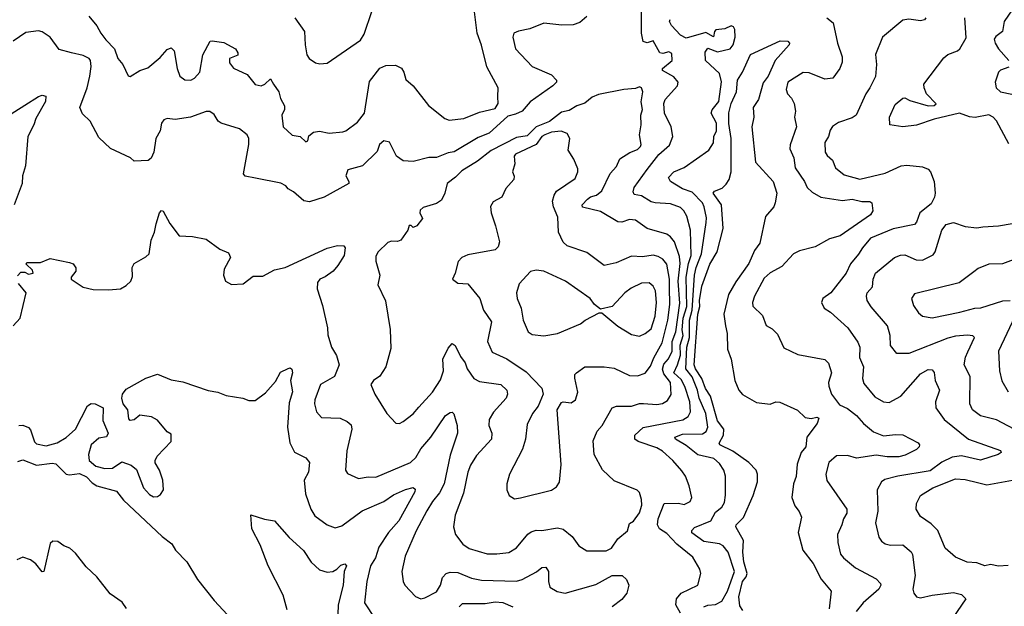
# Model space of a CAD drawing. Extents: x 1690054 to 1842981, y 782881 to 914114.
# Tile 58 of 256: x 1721759 to 1726805, y 815997 to 819005. Entities that reach past the tile are written whole.
import ezdxf

# ---------------------------------------------------------------- set-up
doc = ezdxf.new("R2010")
doc.units = 0

msp = doc.modelspace()

# ---------------------------------------------------------------- linework, layer by layer
at = {"layer": '0CON10XD'}
for points in [[(1722113, 819023), (1722155, 818974), (1722174.5, 818935), (1722200.9, 818900.9), (1722245.3, 818855.3), (1722261.8, 818805), (1722287.1, 818775), (1722315, 818716.2), (1722325, 818714.2), (1722375, 818743.6), (1722415, 818757.5), (1722479.8, 818810.2), (1722515, 818851.9), (1722535, 818860.8), (1722550, 818845), (1722565.6, 818755), (1722579.2, 818715), (1722605, 818695.8), (1722635.4, 818694.6), (1722655.7, 818705), (1722681.8, 818735), (1722698.2, 818825), (1722735, 818894.2), (1722745, 818896.9), (1722805, 818888), (1722864.4, 818855), (1722877.5, 818835), (1722877.4, 818822.6), (1722834.4, 818805.6), (1722835, 818784), (1722855.6, 818755.6), (1722924.5, 818724.5), (1722965, 818672), (1722996.1, 818666.1), (1723016, 818675), (1723045, 818701.2), (1723059.7, 818675), (1723087.5, 818635), (1723095, 818600), (1723116.1, 818563.9), (1723116, 818545), (1723102.9, 818515), (1723109.2, 818455), (1723155, 818413.3), (1723195.7, 818405.7), (1723225, 818378.8), (1723235, 818383.8), (1723240.6, 818409.4), (1723265, 818427.5), (1723295, 818432.9), (1723345, 818422.9), (1723415, 818429.2), (1723430.8, 818435), (1723490, 818480), (1723526.3, 818525), (1723551.6, 818688.4), (1723605, 818755.6), (1723635, 818770.6), (1723685, 818770.8), (1723715, 818756.7), (1723728, 818735), (1723737.7, 818697.7), (1723775.8, 818665), (1723854.3, 818564.3), (1723938.3, 818498.3), (1723959.4, 818489.4), (1724035, 818498.9), (1724115, 818530), (1724195, 818548.8), (1724210.8, 818575), (1724209.4, 818609.4), (1724210.8, 818655), (1724152.4, 818762.4), (1724125.4, 818874.6), (1724104.1, 818935), (1724084.5, 819085.5)], [(1725145, 815961.4), (1725121.2, 816005), (1725125.8, 816035), (1725148.9, 816065), (1725233.8, 816106.2), (1725249.2, 816165), (1725245, 816188), (1725209.3, 816249.2), (1725126.5, 816316.5), (1725075, 816371), (1725038.2, 816395), (1725028.2, 816415), (1725030.5, 816445), (1725061.1, 816525), (1725135, 816525.7), (1725165, 816520), (1725195.4, 816534.6), (1725202.9, 816555), (1725190.6, 816615), (1725171.1, 816665), (1725151.7, 816691.7), (1725106.2, 816745), (1725052.6, 816792.6), (1725025, 816809.3), (1724928.3, 816841.7), (1724912.2, 816855), (1724912.1, 816875), (1724955, 816914.6), (1725157.4, 816952.6), (1725185, 816969.6), (1725196.1, 816995), (1725193, 817045), (1725167.3, 817125), (1725149.7, 817159.7), (1725111.3, 817195), (1725131, 817235), (1725144.9, 817285), (1725143.6, 817336.4), (1725158.7, 817385), (1725154.4, 817415), (1725159.4, 817475), (1725177.2, 817535), (1725174, 817685), (1725186.2, 817755), (1725199.6, 817795), (1725196.9, 817925), (1725178, 817998), (1725163.1, 818025), (1725145, 818042.5), (1725095, 818060.9), (1725015.6, 818065.6), (1724995, 818071.6), (1724945, 818102.3), (1724907.8, 818107.8), (1724902.3, 818122.3), (1724908.7, 818145), (1724974, 818236), (1725035, 818313.2), (1725089.1, 818360.9), (1725105.9, 818405), (1725097.4, 818455), (1725063.3, 818525), (1725059.6, 818575), (1725066.5, 818595), (1725130.5, 818665), (1725133.8, 818685), (1725111.5, 818711.5), (1725053.6, 818745), (1725053.3, 818755), (1725102.2, 818795), (1725101.1, 818831.1), (1725085, 818839.8), (1725055, 818831.9), (1725039.2, 818835), (1725005, 818895.7), (1724975, 818886.2), (1724955, 818892.5), (1724946, 818935), (1724945.4, 819075)], [(1726844.6, 819055.4), (1726803.6, 818995), (1726795.6, 818945), (1726761.5, 818918.5), (1726753.6, 818905), (1726757.7, 818885), (1726775.3, 818855), (1726827.8, 818795)], [(1724665, 819021.4), (1724630.1, 818989.9), (1724595, 818978.7), (1724536.8, 818976.8), (1724445, 818987.5), (1724373, 818957), (1724315, 818946.2), (1724290.8, 818935), (1724286.9, 818915), (1724300, 818855), (1724385, 818764.5), (1724485, 818721.4), (1724510, 818695), (1724510, 818685), (1724490.9, 818665), (1724375, 818583.3), (1724334, 818536), (1724299.7, 818519.7), (1724260.7, 818509.3), (1724165, 818422.3), (1724109.4, 818400.6), (1723985, 818327.6), (1723955, 818322.3), (1723895, 818298), (1723855, 818298.7), (1723775, 818277.8), (1723725, 818281.4), (1723690, 818305), (1723655, 818376), (1723625, 818384.4), (1723602.9, 818365), (1723590.2, 818329.8), (1723516.5, 818255), (1723440.3, 818235), (1723429.7, 818205), (1723446.2, 818175), (1723445.5, 818164.5), (1723318.6, 818095), (1723245, 818071.4), (1723215, 818076.2), (1723162.3, 818122.3), (1723135, 818137.5), (1723123, 818153), (1723097.3, 818167.3), (1722967.2, 818192.8)], [(1723169.2, 819015), (1723219.2, 818945), (1723221.4, 818875), (1723230, 818825), (1723243.3, 818805), (1723275, 818784.2), (1723297.7, 818777.7)], [(1723297.7, 818777.7), (1723335, 818782), (1723505, 818900), (1723525, 818930), (1723562.9, 819047.1)], [(1725265.7, 815995), (1725285, 816003.8), (1725325, 816006.6), (1725356.8, 816023.2), (1725386.1, 816075), (1725422, 816175), (1725389.7, 816275), (1725365, 816307), (1725345, 816318.1), (1725265, 816330.1), (1725203.7, 816373.7), (1725203.9, 816386.1), (1725218.1, 816401.9), (1725301.4, 816435), (1725325, 816479.1), (1725357.9, 816505), (1725370.5, 816529.5), (1725376.9, 816566.9), (1725375.5, 816665), (1725367.5, 816695), (1725345, 816729.4), (1725315.7, 816755), (1725235, 816773.2), (1725175, 816821.7), (1725119.2, 816855), (1725115.8, 816865), (1725155, 816879.1), (1725259, 816881), (1725276.7, 816893.3), (1725286.4, 816915), (1725275.9, 816985), (1725241.2, 817065), (1725233.3, 817105), (1725205, 817174.2), (1725173.6, 817215), (1725177.5, 817325), (1725191.4, 817375), (1725191.5, 817465), (1725205.4, 817515), (1725216.5, 817695), (1725226.2, 817735), (1725253.5, 817805), (1725277.8, 817965), (1725278.8, 817988.8), (1725267.1, 818045), (1725257.5, 818065), (1725205, 818120.8), (1725155, 818138.4), (1725095, 818174.5), (1725084.5, 818195), (1725110.6, 818225), (1725163.6, 818246.4), (1725290, 818335), (1725315, 818373.3), (1725317.1, 818405), (1725330, 818435), (1725329.2, 818475), (1725302.4, 818525), (1725307.8, 818542.2), (1725342.3, 818585), (1725355.6, 818685.6), (1725345, 818728.2), (1725274.4, 818795), (1725271.7, 818838.3), (1725285, 818858.6), (1725335, 818839.3), (1725399.5, 818855), (1725415.5, 818875), (1725425.3, 818914.7), (1725424.1, 818955), (1725417.3, 818967.3), (1725405, 818973.6), (1725372, 818958), (1725327.4, 818952.6), (1725320, 818945), (1725315, 818917.5), (1725275, 818938.9), (1725175, 818910.8), (1725145.6, 818925), (1725099.4, 818975), (1725090, 818995), (1725092.5, 819005)], [(1725895.6, 819015), (1725928.5, 818988.5), (1725950.9, 818885), (1725974.5, 818815), (1725973.4, 818786.6), (1725961.4, 818755), (1725925.9, 818704.1), (1725885, 818700), (1725805, 818732.2), (1725775, 818733.3), (1725695.6, 818685), (1725687.2, 818647.2), (1725693.3, 818625), (1725715, 818601.9), (1725728.2, 818575), (1725734.1, 818535), (1725729.8, 818505), (1725739.7, 818455), (1725706.9, 818363.1), (1725705, 818343.3), (1725726.4, 818296.4), (1725732.7, 818245), (1725781.1, 818175), (1725794.8, 818144.8), (1725820.7, 818120.7), (1725865.2, 818095.2), (1725975, 818077.3), (1726025, 818084), (1726075, 818072.4), (1726115, 818072.2), (1726126.7, 818065), (1726132, 818025), (1726120, 818005), (1725963.7, 817896.3), (1725909.1, 817880.8), (1725835, 817839.4), (1725755, 817820.5), (1725725, 817804.5), (1725665, 817740), (1725605, 817706.9), (1725575, 817679.2), (1725525, 817588), (1725513.8, 817555), (1725516.6, 817536.6), (1725565, 817488), (1725585, 817436.2), (1725615, 817420), (1725643, 817393), (1725675, 817322.5), (1725747.6, 817287.6), (1725885, 817262), (1725904.3, 817244.3), (1725920, 817195), (1725903.8, 817145), (1725905.4, 817125.4), (1725919.6, 817085), (1725960.6, 817030.6), (1726001.4, 817011.4), (1726047.8, 816975), (1726083.8, 816933.8), (1726135, 816892.2), (1726185, 816870.4), (1726247.7, 816877.7), (1726285, 816876.2), (1726363.3, 816835), (1726370, 816825), (1726368.1, 816815), (1726355, 816800.6), (1726297.6, 816772.4), (1726265, 816763.4), (1726205, 816763.1), (1726148.3, 816771.7), (1726046.7, 816756.7), (1726000.6, 816770.6), (1725945, 816768.9), (1725905.4, 816734.6), (1725890, 816675), (1725895, 816642), (1725998.1, 816495), (1725997.8, 816475), (1725980, 816445), (1725973.1, 816415), (1725950, 816365), (1725951.8, 816325), (1725965.5, 816265), (1725980, 816245), (1726041.9, 816195), (1726148, 816138), (1726170.6, 816115), (1726172.2, 816105), (1726162.2, 816085), (1726081.1, 816015), (1726045, 815970)], [(1726403.3, 819015), (1726396, 819004), (1726375, 818998), (1726315, 819007), (1726285, 819002.6), (1726181.5, 818915), (1726144.5, 818825.5), (1726149.6, 818775), (1726145, 818713.3), (1726116.4, 818655), (1726094.7, 818625.3), (1726045, 818515.5), (1726025, 818502.3), (1725955, 818476.9), (1725925, 818457.5), (1725911.8, 818438.2), (1725904.4, 818405), (1725884.5, 818375), (1725887.5, 818325), (1725897.8, 818307.8), (1725924.6, 818284.6), (1725940, 818245), (1725985, 818209.1), (1726065, 818187.5), (1726195, 818218.2), (1726275.8, 818255.8), (1726305, 818259.2), (1726385, 818250), (1726415, 818237.8), (1726426.7, 818225), (1726445.6, 818175), (1726450.4, 818115), (1726447.7, 818095), (1726429.3, 818060.7), (1726372.7, 818015), (1726355, 817967.1), (1726345, 817955.5), (1726235, 817932.6), (1726120, 817885), (1726077.7, 817835), (1726058.2, 817801.8)], [(1726828, 818368), (1726765, 818485.7), (1726747.1, 818505), (1726725, 818516.9), (1726655.9, 818504.1), (1726627.3, 818507.3), (1726575, 818525.7), (1726445, 818494.5), (1726355, 818464.7), (1726285, 818456.1), (1726217.5, 818465), (1726217.1, 818505), (1726245, 818570), (1726285, 818602.2), (1726295, 818603.3), (1726320.5, 818590.5), (1726415, 818563.1), (1726445, 818564.2), (1726455, 818572.5), (1726405.4, 818625.4), (1726393.4, 818655), (1726392.5, 818675), (1726495, 818809.2), (1726515, 818825.8), (1726565, 818844.6), (1726577.8, 818855), (1726608.8, 818911.2), (1726603.3, 819015)], [(1722967.2, 818192.8), (1722915, 818201.8), (1722905.4, 818215), (1722932.7, 818365), (1722932.6, 818395), (1722925.2, 818415), (1722885, 818445.8), (1722791.9, 818475), (1722776.9, 818485), (1722755, 818519.4), (1722733.8, 818533.8), (1722715, 818533.9), (1722635, 818504.7), (1722555, 818492.9), (1722515, 818497.8), (1722498, 818492), (1722486.2, 818473.8), (1722478.7, 818435), (1722457.5, 818395), (1722446, 818325), (1722432.5, 818295), (1722417, 818283), (1722345, 818280), (1722327, 818297), (1722223.9, 818343.9), (1722165, 818400), (1722120, 818485), (1722081.7, 818521.7), (1722066.7, 818555), (1722104.2, 818655.8), (1722118.7, 818715), (1722125.3, 818765), (1722121.5, 818795), (1722115, 818805.3), (1722085, 818821.8), (1722025.4, 818835.4), (1721961.4, 818851.4), (1721914.5, 818914.5), (1721875, 818941.9), (1721855, 818948.1), (1721791.1, 818938.9), (1721726.2, 818895)], [(1725464.2, 815975), (1725450, 816000), (1725444.8, 816045.2), (1725462.5, 816125), (1725482.2, 816147.8), (1725487.3, 816165), (1725469.3, 816225), (1725464.4, 816275.6), (1725468.2, 816335), (1725428.6, 816405), (1725431.1, 816415), (1725467.6, 816452.4), (1725517.9, 816565), (1725540.7, 816635), (1725540.3, 816675), (1725533.5, 816695), (1725496.2, 816735), (1725413.2, 816793.2), (1725347.9, 816825), (1725343.4, 816833.4), (1725366.2, 816875), (1725368, 816905), (1725335, 816947.3), (1725299.2, 817075), (1725274.3, 817114.3), (1725255.7, 817165.7), (1725222.1, 817215), (1725216.4, 817235), (1725234.6, 817495.4), (1725244.5, 817535), (1725243.4, 817565), (1725255, 817638.5), (1725295, 817751.4), (1725332.9, 817815), (1725364.7, 817935), (1725355.9, 818055.9), (1725312.2, 818115), (1725319.2, 818125), (1725359.5, 818140.5), (1725379.3, 818160.7), (1725394.8, 818185.2), (1725404.8, 818225), (1725405.2, 818395), (1725393.3, 818473.3), (1725393.3, 818526.7), (1725405, 818575.7), (1725432.5, 818635), (1725437.1, 818695), (1725463.6, 818735), (1725505, 818826.7), (1725656.4, 818896.4), (1725695.7, 818895), (1725704.6, 818885), (1725702.4, 818875), (1725630.7, 818795), (1725594.6, 818715), (1725569.8, 818680.2), (1725544.7, 818595.3), (1725518.5, 818555), (1725521.1, 818505), (1725511.8, 818455), (1725530, 818275), (1725620.8, 818175), (1725639.3, 818115), (1725630, 818065), (1725623.5, 818045), (1725580.3, 817995), (1725551.5, 817858.5), (1725525, 817820.8), (1725494.9, 817755.1), (1725429.3, 817660.7), (1725392.2, 817595), (1725367.3, 817495), (1725376.7, 817435), (1725385.4, 817395.4), (1725386.9, 817315), (1725404.6, 817265), (1725423.3, 817155), (1725445, 817106.2), (1725463.9, 817083.9), (1725535, 817042.5), (1725605, 817032.9), (1725633.8, 817046.2), (1725655, 817043.2), (1725745, 817002.5), (1725784.4, 816964.4), (1725815, 816959.7), (1725845, 816966.5), (1725855, 816961.2), (1725846.4, 816935), (1725792.7, 816865), (1725787.3, 816815), (1725764.7, 816785), (1725743.4, 816726.6), (1725737.7, 816662.3), (1725724.3, 816625), (1725716.1, 816555), (1725731.6, 816511.6), (1725753.2, 816483.2), (1725765.4, 816455), (1725748.5, 816375), (1725771.9, 816285), (1725825, 816217.1), (1725866.9, 816136.9), (1725917.5, 816075), (1725908.2, 815985)], [(1726827.9, 818762.1), (1726785, 818746.5), (1726775, 818735.8), (1726758.8, 818685), (1726763.9, 818655), (1726785, 818635.4), (1726842.7, 818622.7)], [(1724205, 816265.5), (1724265, 816273.6), (1724305, 816296.9), (1724363.4, 816366.6), (1724380.9, 816379.2), (1724405, 816387.1), (1724435, 816386.4), (1724515, 816399.3), (1724545, 816392.9), (1724591.1, 816355), (1724625, 816306.9), (1724665, 816281.5), (1724765, 816282.5), (1724792.5, 816295), (1724825, 816343.8), (1724873.3, 816385), (1724885, 816422.5), (1724905, 816433.3), (1724935, 816475.7), (1724947.3, 816515), (1724945.3, 816545.3), (1724935, 816580), (1724923, 816593), (1724805, 816641.1), (1724745, 816696.9), (1724703.8, 816775), (1724698.5, 816845), (1724718.1, 816895), (1724743.8, 816925), (1724795.3, 817014.7), (1724817, 817023), (1724895, 817022.7), (1724935, 817036.4), (1724956.7, 817036.7), (1725025, 817032.5), (1725052.9, 817037.1), (1725078.1, 817051.9), (1725097, 817083), (1725095, 817144.4), (1725059.3, 817189.3), (1725053.4, 817213.4), (1725060.9, 817239.1), (1725084.5, 817265.5), (1725103, 817305), (1725103.3, 817355), (1725120.8, 817405), (1725142.2, 817552.2), (1725133.4, 817663.4), (1725143.9, 817755), (1725141.1, 817791.1), (1725114.1, 817865), (1725095, 817891.8), (1725075.8, 817905.8), (1724974.1, 817934.1), (1724915, 817976.9), (1724885, 817979.5), (1724845, 817966.9), (1724825, 817967.9), (1724735, 818021.1), (1724643.8, 818043.8), (1724641.4, 818055), (1724669.1, 818085), (1724685, 818096.8), (1724715, 818105.3), (1724742.2, 818127.8), (1724785, 818216.7), (1724817.3, 818252.7), (1724835, 818291.3), (1724886, 818324), (1724925, 818339.7), (1724941.1, 818355), (1724944.5, 818365), (1724935.9, 818414.1), (1724943.8, 818465), (1724942, 818515), (1724950, 818545), (1724943.6, 818583.6), (1724952, 818635), (1724946, 818655), (1724935, 818660), (1724915, 818651.9), (1724855, 818647.4), (1724725, 818621.4), (1724693.1, 818606.9), (1724655, 818576.6), (1724615, 818562.6), (1724575, 818539.7), (1724535, 818531.4), (1724475, 818482.3), (1724406.5, 818455), (1724360, 818410), (1724305, 818401.2), (1724175, 818334.6), (1724105, 818278.7), (1724025, 818230), (1723991.9, 818198.1), (1723948.9, 818165), (1723938.1, 818115), (1723920, 818080), (1723895, 818061.8), (1723827.5, 818042.5), (1723811.7, 818028.3), (1723810, 818015), (1723822.5, 817985), (1723795, 817947.5), (1723775, 817940), (1723765, 817950), (1723755, 817950), (1723747.5, 817925), (1723712.9, 817875), (1723695, 817867.7), (1723665, 817870), (1723645, 817862.9), (1723596.7, 817815), (1723585, 817792.5), (1723585, 817767.5), (1723604.6, 817695), (1723594, 817645), (1723633.1, 817563.1), (1723657.2, 817417.2), (1723661.3, 817318.7), (1723635.5, 817224.5), (1723605, 817176.8), (1723571.9, 817155), (1723558.6, 817135), (1723579.5, 817085), (1723640, 816985), (1723686.1, 816936.1), (1723705, 816933.8), (1723725, 816944), (1723775, 816984.2), (1723805, 817018.6), (1723875, 817094.4), (1723915, 817157.5), (1723930.3, 817205), (1723927.3, 817265), (1723955, 817321.2), (1723975, 817344), (1723990, 817335), (1724018.3, 817278.3), (1724042.3, 817245), (1724052, 817215), (1724086.4, 817165), (1724115, 817149.1), (1724225, 817134.5), (1724255.6, 817105), (1724259.5, 817085), (1724252.2, 817065), (1724187.5, 816992.5), (1724165.4, 816955), (1724163.8, 816925), (1724179.1, 816885), (1724177.8, 816855), (1724099.5, 816770.5), (1724068.9, 816721.1), (1724055.5, 816685), (1724033.3, 816576.7), (1723990, 816465), (1723981.9, 816405), (1723992.9, 816365), (1724030.8, 816315), (1724062.9, 816292.9), (1724155, 816266.5), (1724205, 816265.5)], [(1721715, 818522.5), (1721855, 818611.1), (1721875, 818618.1), (1721892.7, 818612.7), (1721891.9, 818585), (1721841.5, 818498.5), (1721832.2, 818465), (1721800, 818405), (1721788.8, 818255), (1721773.1, 818205), (1721772.5, 818165), (1721731.4, 818055)], [(1724295, 816548.8), (1724325, 816552.9), (1724485, 816592.5), (1724510, 816610), (1724525.6, 816634.4), (1724533.6, 816725), (1724512.9, 817005), (1724535, 817042), (1724545, 817045.8), (1724585, 817040.8), (1724607.5, 817055), (1724618.6, 817095), (1724603.5, 817166.5), (1724604.4, 817185), (1724612, 817195), (1724655, 817224.4), (1724755, 817224.4), (1724805, 817218.9), (1724885, 817180.4), (1724925, 817178.9), (1724965, 817193.3), (1724991.7, 817228.3), (1725008.7, 817271.3), (1725052, 817348), (1725081.2, 817465), (1725090.8, 817545), (1725089.1, 817630.9), (1725089, 817675), (1725075, 817751.4), (1725055, 817776.8), (1725031.2, 817791.2), (1725005, 817797.5), (1724950.3, 817789.7), (1724895, 817791.7), (1724815, 817757.9), (1724755, 817744.5), (1724665, 817811.9), (1724565, 817844.5), (1724545, 817864.2), (1724520.4, 817915), (1724517.4, 817992.6), (1724494.5, 818045), (1724490, 818075), (1724497.5, 818105), (1724510.8, 818125), (1724605, 818191.1), (1724618.8, 818225), (1724619.3, 818239.3), (1724599.5, 818289.5), (1724570, 818335), (1724578, 818395), (1724565, 818421.2), (1724534, 818434), (1724485, 818427.9), (1724449.5, 818415), (1724434.2, 818405), (1724405.5, 818364.5), (1724300, 818315), (1724292.5, 818305), (1724294, 818285), (1724296, 818265), (1724283.8, 818225), (1724293, 818203), (1724291.2, 818185), (1724250.4, 818139.6), (1724230.6, 818095), (1724185, 818071.4), (1724172.6, 818047.4), (1724174.6, 818014.6), (1724198.1, 817948.1), (1724217.3, 817865), (1724210.3, 817839.7), (1724195, 817824.3), (1724055, 817799.2), (1724024.4, 817785.6), (1724006, 817765), (1723991.2, 817705), (1723977.5, 817675), (1724004.3, 817654.3), (1724055, 817650.5), (1724117.8, 817575), (1724136.2, 817516.2), (1724176.2, 817455), (1724157.3, 817355), (1724179.8, 817299.8), (1724255.3, 817265.3), (1724355, 817199.5), (1724435.6, 817115), (1724442.5, 817085), (1724416.5, 817023.5), (1724387.5, 816985), (1724360.3, 816929.7), (1724351.1, 816855), (1724336.4, 816803.6), (1724269.4, 816675), (1724256.2, 816625), (1724256.2, 816595), (1724266.7, 816565), (1724295, 816548.8)], [(1721748.3, 817691.7), (1721765, 817710), (1721785, 817710), (1721805, 817700), (1721827.5, 817705), (1721825, 817720), (1721791.7, 817751.7), (1721795, 817760), (1721865, 817760), (1721915, 817781.2), (1722015, 817760), (1722033.8, 817753.8), (1722047, 817733), (1722047.5, 817715), (1722022.5, 817685), (1722022.5, 817675), (1722085, 817633.8), (1722135, 817621.2), (1722215, 817619.2), (1722275, 817625.7), (1722305, 817641.4), (1722328.6, 817665), (1722337.5, 817687.5), (1722335.7, 817735), (1722345.6, 817755), (1722405, 817788.4), (1722421.8, 817805), (1722432.7, 817875), (1722449.3, 817915), (1722457.7, 817957.7), (1722475, 818014), (1722485, 818026), (1722493.9, 818023.9), (1722529.3, 817959.3), (1722576.4, 817896.4), (1722645, 817894), (1722715, 817880), (1722785, 817828.9), (1722829.5, 817809.5), (1722838.9, 817785), (1722807.5, 817725), (1722803.1, 817695), (1722814.5, 817664.5), (1722845, 817647.8), (1722905, 817650.6), (1722955, 817689.1), (1723005, 817690), (1723065, 817722), (1723118.8, 817735), (1723335, 817833.6), (1723387.5, 817847.5), (1723420, 817845), (1723427.5, 817835), (1723421.2, 817795), (1723390, 817745), (1723365, 817716), (1723324, 817686), (1723297.5, 817675), (1723285, 817657.5), (1723283.3, 817625), (1723311.2, 817538.8), (1723336.7, 817425), (1723338.3, 817388.3), (1723356.7, 817325), (1723383.3, 817283.3), (1723396.7, 817235), (1723371.9, 817175), (1723300.5, 817135), (1723271.1, 817055), (1723270, 817035), (1723280.9, 816995), (1723305, 816964.4), (1723401.7, 816961.7), (1723438, 816945), (1723457.4, 816927.4), (1723461.2, 816905), (1723435.5, 816795), (1723429.4, 816695), (1723438.5, 816678.5), (1723495, 816652.3), (1723545, 816661.5), (1723585, 816660), (1723762.2, 816735), (1723789.7, 816760.3), (1723814.6, 816805), (1723865.5, 816864.5), (1723940.6, 816975), (1723965, 816990.8), (1723975, 816992), (1723984.3, 816984.3), (1724001.1, 816925), (1724003.5, 816885), (1723965, 816772.5), (1723934.3, 816625), (1723910.4, 816579.6), (1723874.1, 816535), (1723845, 816486.7), (1723791.2, 816385), (1723735, 816253.8), (1723718.1, 816175), (1723724.3, 816125), (1723732.9, 816105), (1723788, 816048), (1723815, 816035.6), (1723835, 816040), (1723895, 816072.3), (1723915.2, 816105), (1723925.9, 816145), (1723945, 816164.7), (1723965, 816172.4), (1724005, 816171.2), (1724075, 816141.3), (1724125, 816130.7), (1724305, 816126.9), (1724334.8, 816135.2), (1724406.8, 816173.2), (1724435, 816196.4), (1724455, 816197.8), (1724469.5, 816175), (1724469.2, 816125), (1724476.2, 816095), (1724513.4, 816073.4), (1724555, 816064.4), (1724711, 816109), (1724795, 816155.8), (1724845.9, 816155.9), (1724868.6, 816135), (1724880, 816105), (1724871.1, 816065), (1724845, 816032.7), (1724795.2, 815994.7)], [(1726885, 816890.8), (1726765, 816953.3), (1726683.7, 816973.7), (1726641.4, 817005), (1726627.5, 817035), (1726630.3, 817175), (1726599.6, 817235), (1726605.5, 817275), (1726618.2, 817301.8), (1726652.5, 817375), (1726644.4, 817384.4), (1726616.6, 817386.6), (1726555, 817382.8), (1726515, 817372.4), (1726315, 817293.5), (1726255, 817294), (1726222.5, 817335), (1726220, 817385), (1726205.5, 817435), (1726122.2, 817532.2), (1726101.4, 817565), (1726098.1, 817588.1), (1726102.1, 817605), (1726129.1, 817635), (1726133.1, 817675), (1726145, 817705.5), (1726242.5, 817785), (1726272.4, 817797.6), (1726295, 817799.1), (1726354, 817774), (1726385, 817772.1), (1726440.6, 817799.4), (1726451.3, 817815), (1726484, 817926), (1726507.1, 817955), (1726544.7, 817965.3), (1726605, 817944.8), (1726665, 817937.6), (1726695, 817942.8), (1726775, 817947.5), (1726845, 817959.5)], [(1726058.2, 817801.8), (1726016.9, 817753.1), (1725995, 817704.5), (1725916.7, 817605), (1725875, 817574.5), (1725868.7, 817555), (1725882, 817525), (1725915, 817505.7), (1726002.5, 817425), (1726055, 817352), (1726064.6, 817325), (1726063.6, 817273.6), (1726082.8, 817225), (1726078, 817165), (1726085, 817139.2), (1726140.9, 817070.9), (1726185, 817045.5), (1726215, 817042.1), (1726274.7, 817075.3), (1726375, 817189.3), (1726415, 817210.9), (1726435, 817210), (1726445.4, 817195.4), (1726450, 817155), (1726472.1, 817105), (1726452.1, 817045), (1726454.1, 817014.1), (1726496.4, 816955), (1726621.2, 816855), (1726785.4, 816795.4), (1726788.8, 816785), (1726773.8, 816775), (1726683.2, 816746.8), (1726585, 816768.3), (1726538.2, 816761.8), (1726485, 816736.4), (1726425, 816691), (1726260, 816665), (1726192.6, 816647.4), (1726175.6, 816635), (1726152.9, 816595), (1726156.2, 816485), (1726144.6, 816425.4), (1726162, 816352), (1726175, 816332), (1726195, 816317.1), (1726221.4, 816311.4), (1726285, 816312.9), (1726327.1, 816277.1), (1726335, 816262.5), (1726348.5, 816155), (1726335.6, 816085.6), (1726341.4, 816065), (1726355, 816046), (1726375, 816040), (1726435.6, 816054.4), (1726545, 816068.2), (1726585, 816057.5), (1726608, 816035), (1726515, 815901.1)], [(1726926.9, 817803.1), (1726795, 817753.1), (1726725, 817751.9), (1726670.7, 817729.3), (1726648.2, 817711.8), (1726573.3, 817655), (1726345, 817600), (1726328.6, 817575), (1726339.4, 817539.4), (1726365, 817502), (1726385, 817484.2), (1726435, 817476.7), (1726577.5, 817505), (1726653.4, 817526.6), (1726685, 817528.1), (1726796.9, 817563.1), (1726834.6, 817564.6)], [(1724935, 817382.9), (1724965, 817395.7), (1724995, 817420), (1725016.2, 817485), (1725022, 817555), (1725016.7, 817615), (1725005, 817639.4), (1724985, 817655.4), (1724945, 817653.1), (1724892.2, 817627.8), (1724861.1, 817605), (1724795, 817533.8), (1724735, 817520), (1724704.2, 817544.2), (1724682, 817575), (1724556, 817665), (1724445, 817715.5), (1724405, 817720), (1724376.8, 817713.2), (1724319.2, 817650.8), (1724304.5, 817605), (1724309.1, 817575), (1724328.8, 817525), (1724339.1, 817465), (1724365.7, 817405), (1724385, 817390.5), (1724444.6, 817384.6), (1724515, 817395.5), (1724633.3, 817445), (1724657.5, 817465), (1724728.3, 817501.7), (1724741.7, 817501.7), (1724825, 817434), (1724895, 817390.8), (1724935, 817382.9)], [(1721725.8, 817435), (1721761.2, 817475), (1721792.5, 817605), (1721753, 817653)], [(1726874.4, 817515), (1726775.4, 817305), (1726780.8, 817205), (1726792.7, 817152.7), (1726825, 817097.1)], [(1722282.7, 816737.3), (1722331.1, 816721.1), (1722357.9, 816697.9), (1722393.3, 816605), (1722425, 816570), (1722445, 816559.1), (1722465, 816560), (1722480, 816570), (1722495.5, 816594.5), (1722493.4, 816643.4), (1722475.8, 816695.8), (1722453, 816733), (1722452.5, 816745), (1722463.6, 816766.4), (1722535, 816842.5), (1722535, 816880), (1722515, 816892.5), (1722465, 816950.9), (1722435, 816967.9), (1722375, 816976.7), (1722345, 816952.5), (1722325, 816950), (1722318.3, 816958.3), (1722313.3, 817005), (1722290, 817035), (1722282.5, 817065), (1722286.7, 817085), (1722305, 817111.2), (1722405, 817167.5), (1722465, 817187.5), (1722535, 817158.8), (1722595, 817148.8), (1722725, 817102.9), (1722775, 817095.4), (1722817.6, 817077.6), (1722903.3, 817065), (1722932.5, 817052.5), (1722965, 817052), (1723018.7, 817091.3), (1723069.6, 817150.4), (1723095, 817196.9), (1723135, 817216.7), (1723145, 817219.2), (1723152.9, 817212.9), (1723156.7, 817195), (1723146.8, 817155), (1723156.5, 817096.5), (1723139.8, 817040.2), (1723131.8, 816915), (1723143.1, 816835), (1723167.9, 816787.9), (1723225, 816758.8), (1723244, 816735), (1723239.5, 816685), (1723216.7, 816643.3), (1723224.6, 816574.6), (1723250.5, 816495), (1723270.9, 816460.9), (1723335, 816415.8), (1723375, 816400), (1723410.7, 816409.3), (1723515, 816486.7), (1723625, 816535.3), (1723675, 816569.6), (1723735.8, 816595.8), (1723775.6, 816605.6), (1723785, 816597.5), (1723784.3, 816585), (1723702, 816435), (1723648.8, 816375), (1723599.8, 816300.2), (1723582.5, 816245), (1723557.3, 816205), (1723537.5, 816125), (1723525.4, 816015.4), (1723579.4, 815935)], [(1721755, 816924.5), (1721775.6, 816925.6), (1721805, 816914.7), (1721815, 816901.9), (1721835, 816840), (1721845, 816830), (1721895, 816819.3), (1721951.2, 816835), (1721998, 816862), (1722045, 816904.6), (1722106.2, 817025), (1722125, 817037.5), (1722145, 817035.8), (1722186.7, 817015), (1722185, 816950), (1722212.5, 816885), (1722203.6, 816866.4), (1722165, 816859.5), (1722125.4, 816825), (1722111.9, 816775), (1722115, 816744.6), (1722149.5, 816715), (1722195, 816704), (1722235, 816705.3), (1722282.7, 816737.3)], [(1721749.6, 816740.4), (1721775, 816748.1), (1721845, 816720.4), (1721925, 816731.8), (1721945, 816727.3), (1721997.5, 816675), (1722015, 816671.4), (1722065, 816677.5), (1722100.6, 816660.6), (1722130.5, 816630.5), (1722155, 816615.3), (1722255, 816587.3), (1722290.7, 816540.7), (1722490, 816355), (1722537.9, 816317.9), (1722557, 816285), (1722615.5, 816225.5), (1722670.4, 816135), (1722755, 816027.2), (1722823.8, 815953.8)], [(1726825, 816206.4), (1726775, 816203.4), (1726735, 816210.9), (1726705, 816204.4), (1726665, 816220), (1726615, 816224.4), (1726555, 816250), (1726502.5, 816295), (1726465, 816385.8), (1726430.9, 816420.8), (1726375, 816458.1), (1726353.3, 816495), (1726354.5, 816525), (1726375.4, 816564.6), (1726439.2, 816605), (1726555, 816650.3), (1726605, 816646.8), (1726668.3, 816631.7), (1726715, 816620.3), (1726885, 816651.1)], [(1723129.1, 815979.1), (1723109.2, 816055), (1723031.6, 816205), (1722991.6, 816311.6), (1722948.9, 816395), (1722943, 816467), (1723013.2, 816443.2), (1723065, 816436.2), (1723140, 816350), (1723213.7, 816283.7), (1723253.6, 816223.6), (1723295, 816184.5), (1723335, 816171.8), (1723364.5, 816175.5), (1723385, 816187.1), (1723405, 816208.9), (1723424.5, 816215.5), (1723434.2, 816205), (1723422.5, 816175), (1723416, 816105), (1723391.3, 816005), (1723389.6, 815955)], [(1722305.6, 815985.6), (1722285, 816018.2), (1722222, 816062), (1722155, 816148.4), (1722099.6, 816199.6), (1722045, 816269.6), (1722015.2, 816295.2), (1721985, 816307.6), (1721955, 816330), (1721928.6, 816331.4), (1721915, 816320), (1721883.6, 816176.4), (1721875, 816173.3), (1721841.2, 816215), (1721815, 816236), (1721775, 816250), (1721745, 816235.6)], [(1724010.4, 815995), (1724028.2, 816011.8), (1724145, 816011.4), (1724195, 816019.5), (1724235, 816016.3), (1724287.1, 815995)]]:
    msp.add_lwpolyline(points, dxfattribs=at)

doc.saveas('drawing.dxf')
